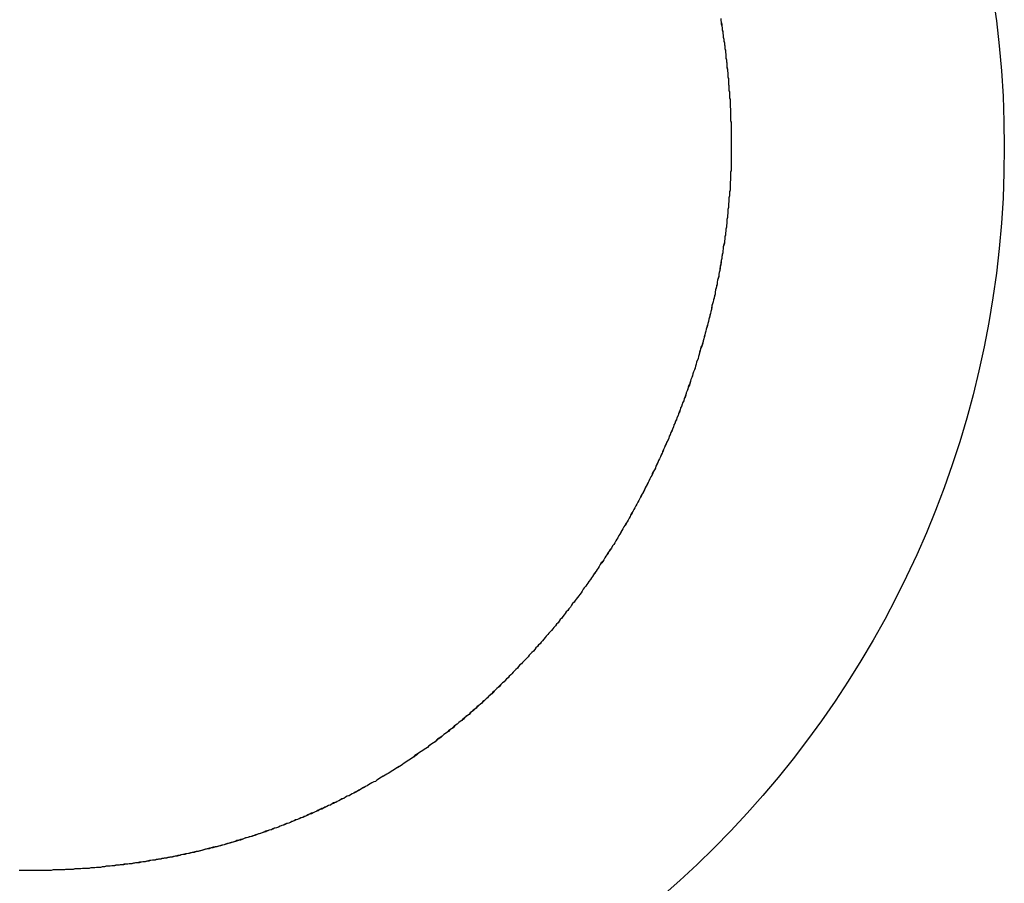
# Model space of a CAD drawing. Extents: x -55 to 3310, y -427 to 1727.
# Tile 14 of 79: x 994.73 to 996.65, y 529.28 to 530.96. Entities that reach past the tile are written whole.
import ezdxf

# ---------------------------------------------------------------- set-up
doc = ezdxf.new("R2010")
doc.units = 0
doc.linetypes.add('DURCHGEHEND', pattern=[0])
doc.layers.add('KF_PASSIO_SUB_15_FRONT', color=7, linetype='DURCHGEHEND')

# ---------------------------------------------------------------- blocks, each defined once
blk = doc.blocks.new('KF_PASSIO_SUB_15_FRONT')
at = {"layer": 'KF_PASSIO_SUB_15_FRONT'}
for points in [[(-234.189, -390.8, 0), (-234.189, -390.803, 0), (-234.188, -390.807, 0), (-234.188, -390.81, 0), (-234.187, -390.814, 0), (-234.186, -390.818, 0), (-234.186, -390.821, 0), (-234.185, -390.825, 0), (-234.185, -390.829, 0), (-234.184, -390.832, 0), (-234.184, -390.836, 0), (-234.183, -390.84, 0), (-234.183, -390.843, 0), (-234.182, -390.847, 0), (-234.182, -390.85, 0), (-234.181, -390.854, 0), (-234.181, -390.858, 0), (-234.18, -390.861, 0), (-234.18, -390.865, 0), (-234.179, -390.869, 0), (-234.179, -390.872, 0), (-234.179, -390.876, 0), (-234.178, -390.88, 0), (-234.178, -390.883, 0), (-234.177, -390.887, 0), (-234.177, -390.891, 0), (-234.177, -390.894, 0), (-234.176, -390.898, 0), (-234.176, -390.902, 0), (-234.175, -390.905, 0), (-234.175, -390.909, 0), (-234.175, -390.913, 0), (-234.174, -390.916, 0), (-234.174, -390.92, 0), (-234.174, -390.924, 0), (-234.174, -390.927, 0), (-234.173, -390.931, 0), (-234.173, -390.935, 0), (-234.173, -390.939, 0), (-234.172, -390.942, 0), (-234.172, -390.946, 0), (-234.172, -390.95, 0), (-234.172, -390.953, 0), (-234.171, -390.957, 0), (-234.171, -390.961, 0), (-234.171, -390.964, 0), (-234.171, -390.968, 0), (-234.171, -390.972, 0), (-234.17, -390.975, 0), (-234.17, -390.979, 0), (-234.17, -390.983, 0), (-234.17, -390.987, 0), (-234.17, -390.99, 0), (-234.17, -390.994, 0), (-234.17, -390.998, 0), (-234.169, -391.001, 0), (-234.169, -391.005, 0), (-234.169, -391.009, 0), (-234.169, -391.012, 0), (-234.169, -391.016, 0), (-234.169, -391.02, 0), (-234.169, -391.024, 0), (-234.169, -391.027, 0), (-234.169, -391.031, 0), (-234.169, -391.035, 0), (-234.169, -391.038, 0), (-234.169, -391.042, 0), (-234.169, -391.046, 0), (-234.169, -391.049, 0)], [(-234.189, -390.8, 0), (-234.189, -390.804, 0), (-234.188, -390.807, 0), (-234.187, -390.811, 0), (-234.187, -390.815, 0), (-234.186, -390.818, 0), (-234.186, -390.822, 0), (-234.185, -390.826, 0), (-234.185, -390.829, 0), (-234.184, -390.833, 0), (-234.184, -390.836, 0), (-234.183, -390.84, 0), (-234.183, -390.844, 0), (-234.182, -390.847, 0), (-234.182, -390.851, 0), (-234.181, -390.855, 0), (-234.181, -390.858, 0), (-234.18, -390.862, 0), (-234.18, -390.866, 0), (-234.179, -390.869, 0), (-234.179, -390.873, 0), (-234.179, -390.877, 0), (-234.178, -390.88, 0), (-234.178, -390.884, 0), (-234.177, -390.888, 0), (-234.177, -390.891, 0), (-234.177, -390.895, 0), (-234.176, -390.899, 0), (-234.176, -390.902, 0), (-234.175, -390.906, 0), (-234.175, -390.91, 0), (-234.175, -390.913, 0), (-234.174, -390.917, 0), (-234.174, -390.921, 0), (-234.174, -390.924, 0), (-234.174, -390.928, 0), (-234.173, -390.932, 0), (-234.173, -390.935, 0), (-234.173, -390.939, 0), (-234.172, -390.943, 0), (-234.172, -390.946, 0), (-234.172, -390.95, 0), (-234.172, -390.954, 0), (-234.171, -390.957, 0), (-234.171, -390.961, 0), (-234.171, -390.965, 0), (-234.171, -390.968, 0), (-234.171, -390.972, 0), (-234.17, -390.976, 0), (-234.17, -390.979, 0), (-234.17, -390.983, 0), (-234.17, -390.987, 0), (-234.17, -390.99, 0), (-234.17, -390.994, 0), (-234.17, -390.998, 0), (-234.169, -391.002, 0), (-234.169, -391.005, 0), (-234.169, -391.009, 0), (-234.169, -391.013, 0), (-234.169, -391.016, 0), (-234.169, -391.02, 0), (-234.169, -391.024, 0), (-234.169, -391.027, 0), (-234.169, -391.031, 0), (-234.169, -391.035, 0), (-234.169, -391.038, 0), (-234.169, -391.042, 0), (-234.169, -391.046, 0), (-234.169, -391.049, 0)], [(-234.169, -391.049, 0), (-234.169, -391.053, 0), (-234.169, -391.057, 0), (-234.169, -391.061, 0), (-234.169, -391.065, 0), (-234.169, -391.068, 0), (-234.169, -391.072, 0), (-234.169, -391.076, 0), (-234.169, -391.08, 0), (-234.169, -391.083, 0), (-234.169, -391.087, 0), (-234.169, -391.091, 0), (-234.169, -391.095, 0), (-234.17, -391.098, 0), (-234.17, -391.102, 0), (-234.17, -391.106, 0), (-234.17, -391.11, 0), (-234.17, -391.114, 0), (-234.171, -391.117, 0), (-234.171, -391.121, 0), (-234.171, -391.125, 0), (-234.171, -391.129, 0), (-234.171, -391.133, 0), (-234.172, -391.136, 0), (-234.172, -391.14, 0), (-234.172, -391.144, 0), (-234.173, -391.148, 0), (-234.173, -391.152, 0), (-234.173, -391.155, 0), (-234.174, -391.159, 0), (-234.174, -391.163, 0), (-234.174, -391.167, 0), (-234.175, -391.171, 0), (-234.175, -391.174, 0), (-234.175, -391.178, 0), (-234.176, -391.182, 0), (-234.176, -391.186, 0), (-234.177, -391.19, 0), (-234.177, -391.193, 0), (-234.177, -391.197, 0), (-234.178, -391.201, 0), (-234.178, -391.205, 0), (-234.179, -391.209, 0), (-234.179, -391.213, 0), (-234.18, -391.216, 0), (-234.18, -391.22, 0), (-234.181, -391.224, 0), (-234.181, -391.228, 0), (-234.182, -391.232, 0), (-234.182, -391.235, 0), (-234.183, -391.239, 0), (-234.184, -391.243, 0), (-234.184, -391.247, 0), (-234.185, -391.251, 0), (-234.185, -391.255, 0), (-234.186, -391.258, 0), (-234.187, -391.262, 0), (-234.187, -391.266, 0), (-234.188, -391.27, 0), (-234.188, -391.274, 0), (-234.189, -391.277, 0), (-234.19, -391.281, 0), (-234.19, -391.285, 0), (-234.191, -391.289, 0), (-234.192, -391.293, 0), (-234.193, -391.296, 0), (-234.193, -391.3, 0), (-234.194, -391.304, 0), (-234.195, -391.308, 0), (-234.196, -391.312, 0), (-234.196, -391.316, 0), (-234.197, -391.319, 0), (-234.198, -391.323, 0), (-234.199, -391.327, 0), (-234.2, -391.331, 0), (-234.2, -391.335, 0), (-234.201, -391.338, 0), (-234.202, -391.342, 0), (-234.203, -391.346, 0), (-234.204, -391.35, 0), (-234.205, -391.354, 0), (-234.206, -391.357, 0), (-234.206, -391.361, 0), (-234.207, -391.365, 0), (-234.208, -391.369, 0), (-234.209, -391.373, 0), (-234.21, -391.376, 0), (-234.211, -391.38, 0), (-234.212, -391.384, 0), (-234.213, -391.388, 0), (-234.214, -391.392, 0), (-234.215, -391.395, 0), (-234.216, -391.399, 0), (-234.217, -391.403, 0), (-234.218, -391.407, 0), (-234.219, -391.411, 0), (-234.22, -391.414, 0), (-234.221, -391.418, 0), (-234.222, -391.422, 0), (-234.223, -391.426, 0), (-234.224, -391.429, 0), (-234.225, -391.433, 0), (-234.226, -391.437, 0), (-234.228, -391.441, 0), (-234.229, -391.444, 0), (-234.23, -391.448, 0), (-234.231, -391.452, 0), (-234.232, -391.456, 0), (-234.233, -391.46, 0), (-234.234, -391.463, 0), (-234.236, -391.467, 0), (-234.237, -391.471, 0), (-234.238, -391.475, 0), (-234.239, -391.478, 0), (-234.24, -391.482, 0), (-234.242, -391.486, 0), (-234.243, -391.49, 0), (-234.244, -391.493, 0), (-234.245, -391.497, 0), (-234.247, -391.501, 0), (-234.248, -391.504, 0), (-234.249, -391.508, 0), (-234.25, -391.512, 0), (-234.252, -391.516, 0), (-234.253, -391.519, 0), (-234.254, -391.523, 0), (-234.256, -391.527, 0), (-234.257, -391.53, 0), (-234.258, -391.534, 0), (-234.26, -391.538, 0), (-234.261, -391.542, 0), (-234.262, -391.545, 0), (-234.264, -391.549, 0), (-234.265, -391.553, 0), (-234.267, -391.556, 0), (-234.268, -391.56, 0), (-234.269, -391.564, 0), (-234.271, -391.567, 0), (-234.272, -391.571, 0), (-234.274, -391.575, 0), (-234.275, -391.578, 0), (-234.277, -391.582, 0), (-234.278, -391.586, 0), (-234.28, -391.589, 0), (-234.281, -391.593, 0), (-234.283, -391.597, 0), (-234.284, -391.6, 0), (-234.286, -391.604, 0), (-234.287, -391.608, 0), (-234.289, -391.611, 0), (-234.29, -391.615, 0), (-234.292, -391.619, 0), (-234.293, -391.622, 0), (-234.295, -391.626, 0), (-234.297, -391.629, 0), (-234.298, -391.633, 0), (-234.3, -391.637, 0), (-234.301, -391.64, 0), (-234.303, -391.644, 0), (-234.305, -391.647, 0), (-234.306, -391.651, 0), (-234.308, -391.655, 0), (-234.31, -391.658, 0), (-234.311, -391.662, 0), (-234.313, -391.665, 0), (-234.315, -391.669, 0), (-234.316, -391.672, 0), (-234.318, -391.676, 0), (-234.32, -391.68, 0), (-234.321, -391.683, 0), (-234.323, -391.687, 0), (-234.325, -391.69, 0), (-234.327, -391.694, 0), (-234.328, -391.697, 0), (-234.33, -391.701, 0), (-234.332, -391.704, 0), (-234.334, -391.708, 0), (-234.336, -391.711, 0), (-234.337, -391.715, 0), (-234.339, -391.718, 0), (-234.341, -391.722, 0), (-234.343, -391.725, 0), (-234.345, -391.729, 0), (-234.346, -391.732, 0), (-234.348, -391.736, 0), (-234.35, -391.739, 0), (-234.352, -391.743, 0), (-234.354, -391.746, 0), (-234.356, -391.75, 0), (-234.358, -391.753, 0), (-234.36, -391.757, 0), (-234.361, -391.76, 0), (-234.363, -391.763, 0), (-234.365, -391.767, 0), (-234.367, -391.77, 0), (-234.369, -391.774, 0), (-234.371, -391.777, 0), (-234.373, -391.78, 0), (-234.375, -391.784, 0), (-234.377, -391.787, 0), (-234.379, -391.791, 0), (-234.381, -391.794, 0), (-234.383, -391.797, 0), (-234.385, -391.801, 0), (-234.387, -391.804, 0), (-234.389, -391.808, 0), (-234.391, -391.811, 0), (-234.393, -391.814, 0), (-234.395, -391.818, 0), (-234.397, -391.821, 0), (-234.399, -391.824, 0), (-234.401, -391.828, 0), (-234.403, -391.831, 0), (-234.406, -391.834, 0), (-234.408, -391.837, 0), (-234.41, -391.841, 0), (-234.412, -391.844, 0), (-234.414, -391.847, 0), (-234.416, -391.851, 0), (-234.418, -391.854, 0), (-234.42, -391.857, 0), (-234.423, -391.86, 0), (-234.425, -391.864, 0), (-234.427, -391.867, 0), (-234.429, -391.87, 0), (-234.431, -391.873, 0), (-234.433, -391.877, 0), (-234.436, -391.88, 0), (-234.438, -391.883, 0), (-234.44, -391.886, 0), (-234.442, -391.889, 0), (-234.445, -391.893, 0), (-234.447, -391.896, 0), (-234.449, -391.899, 0), (-234.451, -391.902, 0), (-234.454, -391.905, 0), (-234.456, -391.908, 0), (-234.458, -391.912, 0), (-234.46, -391.915, 0), (-234.463, -391.918, 0), (-234.465, -391.921, 0), (-234.467, -391.924, 0), (-234.47, -391.927, 0), (-234.472, -391.93, 0), (-234.474, -391.933, 0), (-234.477, -391.936, 0), (-234.479, -391.939, 0), (-234.481, -391.943, 0), (-234.484, -391.946, 0), (-234.486, -391.949, 0), (-234.489, -391.952, 0), (-234.491, -391.955, 0), (-234.493, -391.958, 0), (-234.496, -391.961, 0), (-234.498, -391.964, 0), (-234.501, -391.967, 0), (-234.503, -391.97, 0), (-234.505, -391.973, 0), (-234.508, -391.976, 0), (-234.51, -391.979, 0), (-234.513, -391.982, 0), (-234.515, -391.985, 0), (-234.518, -391.988, 0), (-234.52, -391.99, 0), (-234.523, -391.993, 0), (-234.525, -391.996, 0), (-234.528, -391.999, 0), (-234.53, -392.002, 0), (-234.533, -392.005, 0), (-234.535, -392.008, 0), (-234.538, -392.011, 0), (-234.54, -392.014, 0), (-234.543, -392.016, 0), (-234.545, -392.019, 0), (-234.548, -392.022, 0), (-234.55, -392.025, 0), (-234.553, -392.028, 0), (-234.556, -392.031, 0), (-234.558, -392.033, 0), (-234.561, -392.036, 0), (-234.563, -392.039, 0), (-234.566, -392.042, 0), (-234.569, -392.045, 0), (-234.571, -392.047, 0), (-234.574, -392.05, 0), (-234.576, -392.053, 0), (-234.579, -392.055, 0), (-234.582, -392.058, 0)], [(-234.169, -391.049, 0), (-234.169, -391.053, 0), (-234.169, -391.057, 0), (-234.169, -391.061, 0), (-234.169, -391.065, 0), (-234.169, -391.068, 0), (-234.169, -391.072, 0), (-234.169, -391.076, 0), (-234.169, -391.08, 0), (-234.169, -391.083, 0), (-234.169, -391.087, 0), (-234.169, -391.091, 0), (-234.169, -391.095, 0), (-234.17, -391.099, 0), (-234.17, -391.102, 0), (-234.17, -391.106, 0), (-234.17, -391.11, 0), (-234.17, -391.114, 0), (-234.171, -391.118, 0), (-234.171, -391.121, 0), (-234.171, -391.125, 0), (-234.171, -391.129, 0), (-234.171, -391.133, 0), (-234.172, -391.137, 0), (-234.172, -391.14, 0), (-234.172, -391.144, 0), (-234.173, -391.148, 0), (-234.173, -391.152, 0), (-234.173, -391.156, 0), (-234.174, -391.159, 0), (-234.174, -391.163, 0), (-234.174, -391.167, 0), (-234.175, -391.171, 0), (-234.175, -391.175, 0), (-234.175, -391.179, 0), (-234.176, -391.182, 0), (-234.176, -391.186, 0), (-234.177, -391.19, 0), (-234.177, -391.194, 0), (-234.177, -391.198, 0), (-234.178, -391.201, 0), (-234.178, -391.205, 0), (-234.179, -391.209, 0), (-234.179, -391.213, 0), (-234.18, -391.217, 0), (-234.18, -391.221, 0), (-234.181, -391.224, 0), (-234.181, -391.228, 0), (-234.182, -391.232, 0), (-234.182, -391.236, 0), (-234.183, -391.24, 0), (-234.184, -391.243, 0), (-234.184, -391.247, 0), (-234.185, -391.251, 0), (-234.185, -391.255, 0), (-234.186, -391.259, 0), (-234.187, -391.263, 0), (-234.187, -391.266, 0), (-234.188, -391.27, 0), (-234.189, -391.274, 0), (-234.189, -391.278, 0), (-234.19, -391.282, 0), (-234.191, -391.285, 0), (-234.191, -391.289, 0), (-234.192, -391.293, 0), (-234.193, -391.297, 0), (-234.193, -391.301, 0), (-234.194, -391.305, 0), (-234.195, -391.308, 0), (-234.196, -391.312, 0), (-234.196, -391.316, 0), (-234.197, -391.32, 0), (-234.198, -391.324, 0), (-234.199, -391.327, 0), (-234.2, -391.331, 0), (-234.2, -391.335, 0), (-234.201, -391.339, 0), (-234.202, -391.343, 0), (-234.203, -391.346, 0), (-234.204, -391.35, 0), (-234.205, -391.354, 0), (-234.206, -391.358, 0), (-234.207, -391.362, 0), (-234.207, -391.365, 0), (-234.208, -391.369, 0), (-234.209, -391.373, 0), (-234.21, -391.377, 0), (-234.211, -391.381, 0), (-234.212, -391.384, 0), (-234.213, -391.388, 0), (-234.214, -391.392, 0), (-234.215, -391.396, 0), (-234.216, -391.4, 0), (-234.217, -391.403, 0), (-234.218, -391.407, 0), (-234.219, -391.411, 0), (-234.22, -391.415, 0), (-234.221, -391.419, 0), (-234.222, -391.422, 0), (-234.223, -391.426, 0), (-234.224, -391.43, 0), (-234.225, -391.434, 0), (-234.227, -391.437, 0), (-234.228, -391.441, 0), (-234.229, -391.445, 0), (-234.23, -391.449, 0), (-234.231, -391.452, 0), (-234.232, -391.456, 0), (-234.233, -391.46, 0), (-234.235, -391.464, 0), (-234.236, -391.467, 0), (-234.237, -391.471, 0), (-234.238, -391.475, 0), (-234.239, -391.479, 0), (-234.24, -391.482, 0), (-234.242, -391.486, 0), (-234.243, -391.49, 0), (-234.244, -391.494, 0), (-234.245, -391.497, 0), (-234.247, -391.501, 0), (-234.248, -391.505, 0), (-234.249, -391.509, 0), (-234.251, -391.512, 0), (-234.252, -391.516, 0), (-234.253, -391.52, 0), (-234.254, -391.523, 0), (-234.256, -391.527, 0), (-234.257, -391.531, 0), (-234.258, -391.535, 0), (-234.26, -391.538, 0), (-234.261, -391.542, 0), (-234.263, -391.546, 0), (-234.264, -391.549, 0), (-234.265, -391.553, 0), (-234.267, -391.557, 0), (-234.268, -391.56, 0), (-234.27, -391.564, 0), (-234.271, -391.568, 0), (-234.272, -391.571, 0), (-234.274, -391.575, 0), (-234.275, -391.579, 0), (-234.277, -391.582, 0), (-234.278, -391.586, 0), (-234.28, -391.59, 0), (-234.281, -391.593, 0), (-234.283, -391.597, 0), (-234.284, -391.601, 0), (-234.286, -391.604, 0), (-234.287, -391.608, 0), (-234.289, -391.612, 0), (-234.29, -391.615, 0), (-234.292, -391.619, 0), (-234.294, -391.622, 0), (-234.295, -391.626, 0), (-234.297, -391.63, 0), (-234.298, -391.633, 0), (-234.3, -391.637, 0), (-234.302, -391.641, 0), (-234.303, -391.644, 0), (-234.305, -391.648, 0), (-234.306, -391.651, 0), (-234.308, -391.655, 0), (-234.31, -391.658, 0), (-234.311, -391.662, 0), (-234.313, -391.666, 0), (-234.315, -391.669, 0), (-234.316, -391.673, 0), (-234.318, -391.676, 0), (-234.32, -391.68, 0), (-234.322, -391.683, 0), (-234.323, -391.687, 0), (-234.325, -391.69, 0), (-234.327, -391.694, 0), (-234.329, -391.698, 0), (-234.33, -391.701, 0), (-234.332, -391.705, 0), (-234.334, -391.708, 0), (-234.336, -391.712, 0), (-234.337, -391.715, 0), (-234.339, -391.719, 0), (-234.341, -391.722, 0), (-234.343, -391.726, 0), (-234.345, -391.729, 0), (-234.347, -391.733, 0), (-234.348, -391.736, 0), (-234.35, -391.739, 0), (-234.352, -391.743, 0), (-234.354, -391.746, 0), (-234.356, -391.75, 0), (-234.358, -391.753, 0), (-234.36, -391.757, 0), (-234.362, -391.76, 0), (-234.364, -391.764, 0), (-234.365, -391.767, 0), (-234.367, -391.77, 0), (-234.369, -391.774, 0), (-234.371, -391.777, 0), (-234.373, -391.781, 0), (-234.375, -391.784, 0), (-234.377, -391.787, 0), (-234.379, -391.791, 0), (-234.381, -391.794, 0), (-234.383, -391.798, 0), (-234.385, -391.801, 0), (-234.387, -391.804, 0), (-234.389, -391.808, 0), (-234.391, -391.811, 0), (-234.393, -391.814, 0), (-234.395, -391.818, 0), (-234.397, -391.821, 0), (-234.399, -391.824, 0), (-234.401, -391.828, 0), (-234.404, -391.831, 0), (-234.406, -391.834, 0), (-234.408, -391.838, 0), (-234.41, -391.841, 0), (-234.412, -391.844, 0), (-234.414, -391.847, 0), (-234.416, -391.851, 0), (-234.418, -391.854, 0), (-234.421, -391.857, 0), (-234.423, -391.86, 0), (-234.425, -391.864, 0), (-234.427, -391.867, 0), (-234.429, -391.87, 0), (-234.431, -391.873, 0), (-234.434, -391.877, 0), (-234.436, -391.88, 0), (-234.438, -391.883, 0), (-234.44, -391.886, 0), (-234.442, -391.889, 0), (-234.445, -391.893, 0), (-234.447, -391.896, 0), (-234.449, -391.899, 0), (-234.451, -391.902, 0), (-234.454, -391.905, 0), (-234.456, -391.908, 0), (-234.458, -391.912, 0), (-234.46, -391.915, 0), (-234.463, -391.918, 0), (-234.465, -391.921, 0), (-234.467, -391.924, 0), (-234.47, -391.927, 0), (-234.472, -391.93, 0), (-234.474, -391.933, 0), (-234.477, -391.936, 0), (-234.479, -391.939, 0), (-234.481, -391.943, 0), (-234.484, -391.946, 0), (-234.486, -391.949, 0), (-234.489, -391.952, 0), (-234.491, -391.955, 0), (-234.493, -391.958, 0), (-234.496, -391.961, 0), (-234.498, -391.964, 0), (-234.501, -391.967, 0), (-234.503, -391.97, 0), (-234.505, -391.973, 0), (-234.508, -391.976, 0), (-234.51, -391.979, 0), (-234.513, -391.982, 0), (-234.515, -391.985, 0), (-234.518, -391.988, 0), (-234.52, -391.99, 0), (-234.523, -391.993, 0), (-234.525, -391.996, 0), (-234.528, -391.999, 0), (-234.53, -392.002, 0), (-234.533, -392.005, 0), (-234.535, -392.008, 0), (-234.538, -392.011, 0), (-234.54, -392.014, 0), (-234.543, -392.016, 0), (-234.545, -392.019, 0), (-234.548, -392.022, 0), (-234.55, -392.025, 0), (-234.553, -392.028, 0), (-234.556, -392.031, 0), (-234.558, -392.033, 0), (-234.561, -392.036, 0), (-234.563, -392.039, 0), (-234.566, -392.042, 0), (-234.569, -392.045, 0), (-234.571, -392.047, 0), (-234.574, -392.05, 0), (-234.576, -392.053, 0), (-234.579, -392.055, 0), (-234.582, -392.058, 0)], [(-235.54, -392.454, 0), (-235.544, -392.454, 0), (-235.548, -392.454, 0), (-235.552, -392.454, 0)], [(-235.54, -392.454, 0), (-235.544, -392.454, 0), (-235.548, -392.454, 0), (-235.552, -392.454, 0)], [(-234.582, -392.058, 0), (-234.584, -392.061, 0), (-234.587, -392.064, 0), (-234.589, -392.066, 0), (-234.592, -392.069, 0), (-234.595, -392.072, 0), (-234.597, -392.074, 0), (-234.6, -392.077, 0), (-234.602, -392.08, 0), (-234.605, -392.082, 0), (-234.608, -392.085, 0), (-234.61, -392.088, 0), (-234.613, -392.09, 0), (-234.616, -392.093, 0), (-234.618, -392.096, 0), (-234.621, -392.098, 0), (-234.624, -392.101, 0), (-234.626, -392.103, 0), (-234.629, -392.106, 0), (-234.632, -392.109, 0), (-234.634, -392.111, 0), (-234.637, -392.114, 0), (-234.64, -392.116, 0), (-234.643, -392.119, 0), (-234.645, -392.121, 0), (-234.648, -392.124, 0), (-234.651, -392.126, 0), (-234.653, -392.129, 0), (-234.656, -392.131, 0), (-234.659, -392.134, 0), (-234.662, -392.136, 0), (-234.664, -392.139, 0), (-234.667, -392.141, 0), (-234.67, -392.144, 0), (-234.673, -392.146, 0), (-234.676, -392.148, 0), (-234.678, -392.151, 0), (-234.681, -392.153, 0), (-234.684, -392.156, 0), (-234.687, -392.158, 0), (-234.69, -392.16, 0), (-234.692, -392.163, 0), (-234.695, -392.165, 0), (-234.698, -392.167, 0), (-234.701, -392.17, 0), (-234.704, -392.172, 0), (-234.707, -392.174, 0), (-234.71, -392.177, 0), (-234.712, -392.179, 0), (-234.715, -392.181, 0), (-234.718, -392.184, 0), (-234.721, -392.186, 0), (-234.724, -392.188, 0), (-234.727, -392.19, 0), (-234.73, -392.193, 0), (-234.733, -392.195, 0), (-234.736, -392.197, 0), (-234.739, -392.199, 0), (-234.741, -392.202, 0), (-234.744, -392.204, 0), (-234.747, -392.206, 0), (-234.75, -392.208, 0), (-234.753, -392.21, 0), (-234.756, -392.213, 0), (-234.759, -392.215, 0), (-234.762, -392.217, 0), (-234.765, -392.219, 0), (-234.768, -392.221, 0), (-234.771, -392.223, 0), (-234.774, -392.225, 0), (-234.777, -392.227, 0), (-234.78, -392.23, 0), (-234.783, -392.232, 0), (-234.786, -392.234, 0), (-234.789, -392.236, 0), (-234.792, -392.238, 0), (-234.795, -392.24, 0), (-234.798, -392.242, 0), (-234.801, -392.244, 0), (-234.804, -392.246, 0), (-234.807, -392.248, 0), (-234.81, -392.25, 0), (-234.814, -392.252, 0), (-234.817, -392.254, 0), (-234.82, -392.256, 0), (-234.823, -392.258, 0), (-234.826, -392.26, 0), (-234.829, -392.262, 0), (-234.832, -392.264, 0), (-234.835, -392.266, 0), (-234.838, -392.267, 0), (-234.841, -392.269, 0), (-234.845, -392.271, 0), (-234.848, -392.273, 0), (-234.851, -392.275, 0), (-234.854, -392.277, 0), (-234.857, -392.279, 0), (-234.86, -392.281, 0), (-234.863, -392.282, 0), (-234.867, -392.284, 0), (-234.87, -392.286, 0), (-234.873, -392.288, 0), (-234.876, -392.29, 0), (-234.879, -392.291, 0), (-234.882, -392.293, 0), (-234.886, -392.295, 0), (-234.889, -392.297, 0), (-234.892, -392.298, 0), (-234.895, -392.3, 0), (-234.898, -392.302, 0), (-234.902, -392.304, 0), (-234.905, -392.305, 0), (-234.908, -392.307, 0), (-234.911, -392.309, 0), (-234.915, -392.31, 0), (-234.918, -392.312, 0), (-234.921, -392.314, 0), (-234.924, -392.315, 0), (-234.928, -392.317, 0), (-234.931, -392.319, 0), (-234.934, -392.32, 0), (-234.937, -392.322, 0), (-234.941, -392.323, 0), (-234.944, -392.325, 0), (-234.947, -392.327, 0), (-234.951, -392.328, 0), (-234.954, -392.33, 0), (-234.957, -392.331, 0), (-234.961, -392.333, 0), (-234.964, -392.334, 0), (-234.967, -392.336, 0), (-234.971, -392.337, 0), (-234.974, -392.339, 0), (-234.977, -392.34, 0), (-234.981, -392.342, 0), (-234.984, -392.343, 0), (-234.987, -392.345, 0), (-234.991, -392.346, 0), (-234.994, -392.348, 0), (-234.997, -392.349, 0), (-235.001, -392.351, 0), (-235.004, -392.352, 0), (-235.007, -392.353, 0), (-235.011, -392.355, 0), (-235.014, -392.356, 0), (-235.018, -392.358, 0), (-235.021, -392.359, 0), (-235.024, -392.36, 0), (-235.028, -392.362, 0), (-235.031, -392.363, 0), (-235.035, -392.364, 0), (-235.038, -392.366, 0), (-235.042, -392.367, 0), (-235.045, -392.368, 0), (-235.048, -392.37, 0), (-235.052, -392.371, 0), (-235.055, -392.372, 0), (-235.059, -392.373, 0), (-235.062, -392.375, 0), (-235.066, -392.376, 0), (-235.069, -392.377, 0), (-235.073, -392.378, 0), (-235.076, -392.38, 0), (-235.08, -392.381, 0), (-235.083, -392.382, 0), (-235.086, -392.383, 0), (-235.09, -392.384, 0), (-235.093, -392.385, 0), (-235.097, -392.387, 0), (-235.1, -392.388, 0), (-235.104, -392.389, 0), (-235.108, -392.39, 0), (-235.111, -392.391, 0), (-235.115, -392.392, 0), (-235.118, -392.393, 0), (-235.122, -392.394, 0), (-235.125, -392.395, 0), (-235.129, -392.396, 0), (-235.132, -392.398, 0), (-235.136, -392.399, 0), (-235.139, -392.4, 0), (-235.143, -392.401, 0), (-235.146, -392.402, 0), (-235.15, -392.403, 0), (-235.154, -392.404, 0), (-235.157, -392.405, 0), (-235.161, -392.406, 0), (-235.164, -392.407, 0), (-235.168, -392.408, 0), (-235.171, -392.408, 0), (-235.175, -392.409, 0), (-235.179, -392.41, 0), (-235.182, -392.411, 0), (-235.186, -392.412, 0), (-235.189, -392.413, 0), (-235.193, -392.414, 0), (-235.197, -392.415, 0), (-235.2, -392.416, 0), (-235.204, -392.417, 0), (-235.208, -392.417, 0), (-235.211, -392.418, 0), (-235.215, -392.419, 0), (-235.218, -392.42, 0), (-235.222, -392.421, 0), (-235.226, -392.422, 0), (-235.229, -392.422, 0), (-235.233, -392.423, 0), (-235.237, -392.424, 0), (-235.24, -392.425, 0), (-235.244, -392.425, 0), (-235.248, -392.426, 0), (-235.251, -392.427, 0), (-235.255, -392.428, 0), (-235.259, -392.428, 0), (-235.262, -392.429, 0), (-235.266, -392.43, 0), (-235.27, -392.43, 0), (-235.274, -392.431, 0), (-235.277, -392.432, 0), (-235.281, -392.432, 0), (-235.285, -392.433, 0), (-235.288, -392.434, 0), (-235.292, -392.434, 0), (-235.296, -392.435, 0), (-235.299, -392.435, 0), (-235.303, -392.436, 0), (-235.307, -392.437, 0), (-235.311, -392.437, 0), (-235.314, -392.438, 0), (-235.318, -392.438, 0), (-235.322, -392.439, 0), (-235.326, -392.439, 0), (-235.329, -392.44, 0), (-235.333, -392.441, 0), (-235.337, -392.441, 0), (-235.341, -392.442, 0), (-235.344, -392.442, 0), (-235.348, -392.442, 0), (-235.352, -392.443, 0), (-235.356, -392.443, 0), (-235.359, -392.444, 0), (-235.363, -392.444, 0), (-235.367, -392.445, 0), (-235.371, -392.445, 0), (-235.375, -392.446, 0), (-235.378, -392.446, 0), (-235.382, -392.446, 0), (-235.386, -392.447, 0), (-235.39, -392.447, 0), (-235.394, -392.448, 0), (-235.397, -392.448, 0), (-235.401, -392.448, 0), (-235.405, -392.449, 0), (-235.409, -392.449, 0), (-235.413, -392.449, 0), (-235.416, -392.45, 0), (-235.42, -392.45, 0), (-235.424, -392.45, 0), (-235.428, -392.45, 0), (-235.432, -392.451, 0), (-235.436, -392.451, 0), (-235.439, -392.451, 0), (-235.443, -392.451, 0), (-235.447, -392.452, 0), (-235.451, -392.452, 0), (-235.455, -392.452, 0), (-235.459, -392.452, 0), (-235.462, -392.452, 0), (-235.466, -392.453, 0), (-235.47, -392.453, 0), (-235.474, -392.453, 0), (-235.478, -392.453, 0), (-235.482, -392.453, 0), (-235.486, -392.453, 0), (-235.49, -392.454, 0), (-235.493, -392.454, 0), (-235.497, -392.454, 0), (-235.501, -392.454, 0), (-235.505, -392.454, 0), (-235.509, -392.454, 0), (-235.513, -392.454, 0), (-235.517, -392.454, 0), (-235.521, -392.454, 0), (-235.525, -392.454, 0), (-235.528, -392.454, 0), (-235.532, -392.454, 0), (-235.536, -392.454, 0), (-235.54, -392.454, 0)], [(-234.582, -392.058, 0), (-234.584, -392.061, 0), (-234.587, -392.064, 0), (-234.589, -392.066, 0), (-234.592, -392.069, 0), (-234.595, -392.072, 0), (-234.597, -392.074, 0), (-234.6, -392.077, 0), (-234.602, -392.08, 0), (-234.605, -392.082, 0), (-234.608, -392.085, 0), (-234.61, -392.088, 0), (-234.613, -392.09, 0), (-234.616, -392.093, 0), (-234.618, -392.095, 0), (-234.621, -392.098, 0), (-234.624, -392.101, 0), (-234.626, -392.103, 0), (-234.629, -392.106, 0), (-234.632, -392.108, 0), (-234.634, -392.111, 0), (-234.637, -392.113, 0), (-234.64, -392.116, 0), (-234.642, -392.119, 0), (-234.645, -392.121, 0), (-234.648, -392.124, 0), (-234.65, -392.126, 0), (-234.653, -392.129, 0), (-234.656, -392.131, 0), (-234.659, -392.134, 0), (-234.661, -392.136, 0), (-234.664, -392.138, 0), (-234.667, -392.141, 0), (-234.67, -392.143, 0), (-234.673, -392.146, 0), (-234.675, -392.148, 0), (-234.678, -392.151, 0), (-234.681, -392.153, 0), (-234.684, -392.155, 0), (-234.687, -392.158, 0), (-234.689, -392.16, 0), (-234.692, -392.163, 0), (-234.695, -392.165, 0), (-234.698, -392.167, 0), (-234.701, -392.17, 0), (-234.704, -392.172, 0), (-234.706, -392.174, 0), (-234.709, -392.177, 0), (-234.712, -392.179, 0), (-234.715, -392.181, 0), (-234.718, -392.183, 0), (-234.721, -392.186, 0), (-234.724, -392.188, 0), (-234.727, -392.19, 0), (-234.73, -392.193, 0), (-234.732, -392.195, 0), (-234.735, -392.197, 0), (-234.738, -392.199, 0), (-234.741, -392.201, 0), (-234.744, -392.204, 0), (-234.747, -392.206, 0), (-234.75, -392.208, 0), (-234.753, -392.21, 0), (-234.756, -392.212, 0), (-234.759, -392.215, 0), (-234.762, -392.217, 0), (-234.765, -392.219, 0), (-234.768, -392.221, 0), (-234.771, -392.223, 0), (-234.774, -392.225, 0), (-234.777, -392.227, 0), (-234.78, -392.229, 0), (-234.783, -392.231, 0), (-234.786, -392.234, 0), (-234.789, -392.236, 0), (-234.792, -392.238, 0), (-234.795, -392.24, 0), (-234.798, -392.242, 0), (-234.801, -392.244, 0), (-234.804, -392.246, 0), (-234.807, -392.248, 0), (-234.81, -392.25, 0), (-234.813, -392.252, 0), (-234.816, -392.254, 0), (-234.82, -392.256, 0), (-234.823, -392.258, 0), (-234.826, -392.26, 0), (-234.829, -392.262, 0), (-234.832, -392.264, 0), (-234.835, -392.266, 0), (-234.838, -392.267, 0), (-234.841, -392.269, 0), (-234.844, -392.271, 0), (-234.848, -392.273, 0), (-234.851, -392.275, 0), (-234.854, -392.277, 0), (-234.857, -392.279, 0), (-234.86, -392.281, 0), (-234.863, -392.282, 0), (-234.867, -392.284, 0), (-234.87, -392.286, 0), (-234.873, -392.288, 0), (-234.876, -392.29, 0), (-234.879, -392.291, 0), (-234.883, -392.293, 0), (-234.886, -392.295, 0), (-234.889, -392.297, 0), (-234.892, -392.299, 0), (-234.895, -392.3, 0), (-234.899, -392.302, 0), (-234.902, -392.304, 0), (-234.905, -392.305, 0), (-234.908, -392.307, 0), (-234.912, -392.309, 0), (-234.915, -392.31, 0), (-234.918, -392.312, 0), (-234.921, -392.314, 0), (-234.925, -392.315, 0), (-234.928, -392.317, 0), (-234.931, -392.319, 0), (-234.934, -392.32, 0), (-234.938, -392.322, 0), (-234.941, -392.324, 0), (-234.944, -392.325, 0), (-234.948, -392.327, 0), (-234.951, -392.328, 0), (-234.954, -392.33, 0), (-234.958, -392.331, 0), (-234.961, -392.333, 0), (-234.964, -392.335, 0), (-234.968, -392.336, 0), (-234.971, -392.338, 0), (-234.974, -392.339, 0), (-234.978, -392.341, 0), (-234.981, -392.342, 0), (-234.984, -392.344, 0), (-234.988, -392.345, 0), (-234.991, -392.347, 0), (-234.994, -392.348, 0), (-234.998, -392.349, 0), (-235.001, -392.351, 0), (-235.005, -392.352, 0), (-235.008, -392.354, 0), (-235.011, -392.355, 0), (-235.015, -392.356, 0), (-235.018, -392.358, 0), (-235.022, -392.359, 0), (-235.025, -392.361, 0), (-235.028, -392.362, 0), (-235.032, -392.363, 0), (-235.035, -392.365, 0), (-235.039, -392.366, 0), (-235.042, -392.367, 0), (-235.046, -392.369, 0), (-235.049, -392.37, 0), (-235.052, -392.371, 0), (-235.056, -392.372, 0), (-235.059, -392.374, 0), (-235.063, -392.375, 0), (-235.066, -392.376, 0), (-235.07, -392.377, 0), (-235.073, -392.379, 0), (-235.077, -392.38, 0), (-235.08, -392.381, 0), (-235.084, -392.382, 0), (-235.087, -392.383, 0), (-235.091, -392.385, 0), (-235.094, -392.386, 0), (-235.098, -392.387, 0), (-235.101, -392.388, 0), (-235.105, -392.389, 0), (-235.108, -392.39, 0), (-235.112, -392.391, 0), (-235.115, -392.392, 0), (-235.119, -392.394, 0), (-235.122, -392.395, 0), (-235.126, -392.396, 0), (-235.13, -392.397, 0), (-235.133, -392.398, 0), (-235.137, -392.399, 0), (-235.14, -392.4, 0), (-235.144, -392.401, 0), (-235.147, -392.402, 0), (-235.151, -392.403, 0), (-235.154, -392.404, 0), (-235.158, -392.405, 0), (-235.162, -392.406, 0), (-235.165, -392.407, 0), (-235.169, -392.408, 0), (-235.172, -392.409, 0), (-235.176, -392.41, 0), (-235.18, -392.411, 0), (-235.183, -392.412, 0), (-235.187, -392.412, 0), (-235.19, -392.413, 0), (-235.194, -392.414, 0), (-235.198, -392.415, 0), (-235.201, -392.416, 0), (-235.205, -392.417, 0), (-235.209, -392.418, 0), (-235.212, -392.419, 0), (-235.216, -392.419, 0), (-235.219, -392.42, 0), (-235.223, -392.421, 0), (-235.227, -392.422, 0), (-235.23, -392.423, 0), (-235.234, -392.423, 0), (-235.238, -392.424, 0), (-235.241, -392.425, 0), (-235.245, -392.426, 0), (-235.249, -392.426, 0), (-235.252, -392.427, 0), (-235.256, -392.428, 0), (-235.26, -392.429, 0), (-235.263, -392.429, 0), (-235.267, -392.43, 0), (-235.271, -392.431, 0), (-235.275, -392.431, 0), (-235.278, -392.432, 0), (-235.282, -392.433, 0), (-235.286, -392.433, 0), (-235.289, -392.434, 0), (-235.293, -392.434, 0), (-235.297, -392.435, 0), (-235.3, -392.436, 0), (-235.304, -392.436, 0), (-235.308, -392.437, 0), (-235.312, -392.437, 0), (-235.315, -392.438, 0), (-235.319, -392.439, 0), (-235.323, -392.439, 0), (-235.327, -392.44, 0), (-235.33, -392.44, 0), (-235.334, -392.441, 0), (-235.338, -392.441, 0), (-235.342, -392.442, 0), (-235.345, -392.442, 0), (-235.349, -392.443, 0), (-235.353, -392.443, 0), (-235.357, -392.444, 0), (-235.36, -392.444, 0), (-235.364, -392.444, 0), (-235.368, -392.445, 0), (-235.372, -392.445, 0), (-235.375, -392.446, 0), (-235.379, -392.446, 0), (-235.383, -392.446, 0), (-235.387, -392.447, 0), (-235.391, -392.447, 0), (-235.394, -392.448, 0), (-235.398, -392.448, 0), (-235.402, -392.448, 0), (-235.406, -392.449, 0), (-235.41, -392.449, 0), (-235.413, -392.449, 0), (-235.417, -392.45, 0), (-235.421, -392.45, 0), (-235.425, -392.45, 0), (-235.429, -392.45, 0), (-235.432, -392.451, 0), (-235.436, -392.451, 0), (-235.44, -392.451, 0), (-235.444, -392.451, 0), (-235.448, -392.452, 0), (-235.451, -392.452, 0), (-235.455, -392.452, 0), (-235.459, -392.452, 0), (-235.463, -392.453, 0), (-235.467, -392.453, 0), (-235.471, -392.453, 0), (-235.474, -392.453, 0), (-235.478, -392.453, 0), (-235.482, -392.453, 0), (-235.486, -392.453, 0), (-235.49, -392.454, 0), (-235.494, -392.454, 0), (-235.498, -392.454, 0), (-235.501, -392.454, 0), (-235.505, -392.454, 0), (-235.509, -392.454, 0), (-235.513, -392.454, 0), (-235.517, -392.454, 0), (-235.521, -392.454, 0), (-235.525, -392.454, 0), (-235.529, -392.454, 0), (-235.532, -392.454, 0), (-235.536, -392.454, 0), (-235.54, -392.454, 0)]]:
    blk.add_polyline3d(points, dxfattribs=at)
blk.add_circle((-235.562, -391.0495), 1.9239, dxfattribs=at)
blk.add_circle((-235.562, -391.0495), 1.9239, dxfattribs=at)

msp = doc.modelspace()

# ---------------------------------------------------------------- block references
at = {"layer": 'KF_PASSIO_SUB_15_FRONT'}
msp.add_blockref('KF_PASSIO_SUB_15_FRONT', (1230.2834, 921.7627), dxfattribs=at)

doc.saveas('drawing.dxf')
